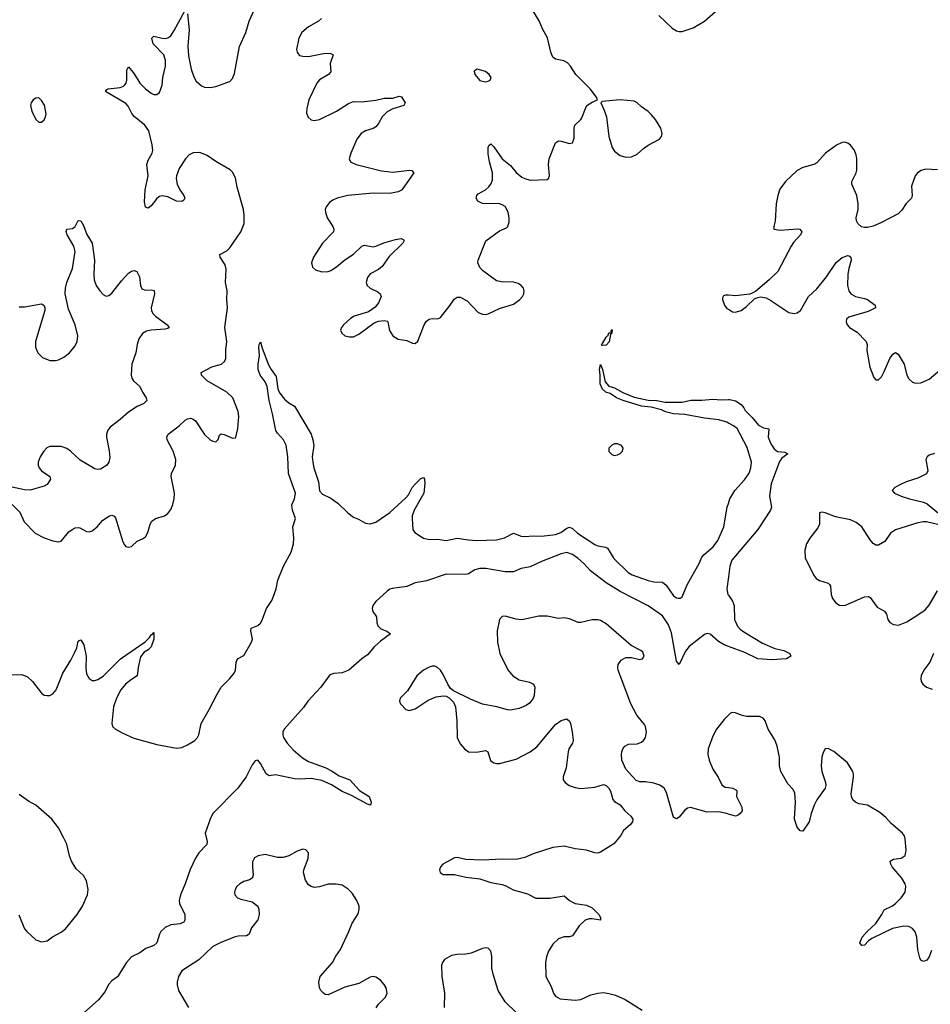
# Model space of a CAD drawing. Header units: inches. Extents: x 1694897 to 1849880, y 907231 to 1017944.
# Tile 51 of 171: x 1714955 to 1721438, y 1000952 to 1007961. Entities that reach past the tile are written whole.
import ezdxf

# ---------------------------------------------------------------- set-up
doc = ezdxf.new("R2010")
doc.units = ezdxf.units.IN
doc.header["$MEASUREMENT"] = 0
doc.layers.add('B7010', color=7, linetype='Continuous')
doc.layers.add('B7020', color=7, linetype='Continuous')

msp = doc.modelspace()

# ---------------------------------------------------------------- linework, layer by layer
at = {"layer": 'B7010', "color": 6}
for points, elevation in [([(1716150, 1008003.1), (1716162, 1007890), (1716152.4, 1007772.4), (1716156.9, 1007703.1), (1716176.4, 1007610), (1716194.4, 1007554.4), (1716210, 1007524.1), (1716250, 1007489.1), (1716270, 1007481.7), (1716310, 1007477.8), (1716350, 1007484.6), (1716430, 1007513.3), (1716450, 1007522.3), (1716470, 1007542), (1716482.8, 1007577.2), (1716520.3, 1007770), (1716563.7, 1007870), (1716587.5, 1007950), (1716622.8, 1008030)], 800), ([(1717102.9, 1007970), (1717081.7, 1007950), (1717011.7, 1007910), (1716962.2, 1007870), (1716941.2, 1007830), (1716926.4, 1007750), (1716929.4, 1007730), (1716937, 1007717), (1716947.4, 1007707.4), (1716970, 1007700.4), (1717010, 1007699.7), (1717130, 1007722.1), (1717170, 1007719.8), (1717186.5, 1007710), (1717166, 1007650), (1717169.3, 1007590), (1717154.1, 1007570), (1717090, 1007531.9), (1717070.9, 1007510), (1717012.7, 1007390), (1716998.4, 1007330), (1716996.6, 1007296.6), (1717008.2, 1007268.2), (1717030, 1007248.6), (1717050, 1007242.6), (1717090, 1007250.1), (1717210, 1007308.8), (1717294.6, 1007365.4), (1717330, 1007379.2), (1717390, 1007376.5), (1717490, 1007389.3), (1717550, 1007402), (1717610, 1007402.3), (1717656.2, 1007416.2), (1717672.4, 1007412.4), (1717699.8, 1007370), (1717690.5, 1007349.5), (1717610, 1007325.7), (1717570, 1007306.2), (1717534.4, 1007270), (1717510, 1007222.3), (1717490, 1007198.9), (1717470, 1007187.5), (1717416.1, 1007170), (1717386.3, 1007150), (1717354.6, 1007110), (1717312.1, 1007010), (1717301.4, 1006970), (1717310.2, 1006950), (1717350.4, 1006930.4), (1717530, 1006885), (1717610, 1006875.3), (1717730.7, 1006890.7), (1717747.5, 1006887.5), (1717760.5, 1006870), (1717690, 1006769), (1717671.8, 1006748.2), (1717650, 1006736.2), (1717590, 1006724), (1717470, 1006726.5), (1717290, 1006709.7), (1717213.7, 1006690), (1717183, 1006677), (1717159.4, 1006660.6), (1717135.8, 1006630), (1717130.1, 1006610), (1717131.2, 1006590), (1717144.6, 1006550), (1717184.4, 1006490), (1717191.1, 1006470), (1717187.6, 1006450), (1717109.4, 1006370), (1717046.9, 1006270), (1717032.6, 1006230), (1717039.4, 1006199.4), (1717059.5, 1006179.5), (1717105.7, 1006165.7), (1717150, 1006168), (1717170, 1006175), (1717210, 1006201.3), (1717268.7, 1006251.3), (1717330, 1006292.5), (1717390, 1006349.2), (1717410, 1006354.9), (1717470, 1006345.3), (1717490, 1006347.9), (1717547.3, 1006372.7), (1717630, 1006396.6), (1717670, 1006402.7), (1717690, 1006394.3), (1717692.2, 1006390), (1717681.7, 1006370), (1717585.8, 1006274.2), (1717535.8, 1006204.2), (1717510, 1006183.7), (1717450, 1006152.5), (1717430, 1006126.6), (1717421.8, 1006090), (1717429, 1006069), (1717449.5, 1006050), (1717504, 1006024), (1717520.3, 1006010), (1717527.1, 1005990), (1717510, 1005945.2), (1717484.5, 1005915.5), (1717438.3, 1005881.7), (1717336.9, 1005850), (1717310, 1005833.4), (1717260.2, 1005790), (1717244.7, 1005770), (1717239.1, 1005750), (1717246.9, 1005730), (1717270.1, 1005710.1), (1717302.5, 1005702.5), (1717330, 1005704.1), (1717370, 1005722.3), (1717478.1, 1005801.9), (1717510, 1005815.2), (1717550, 1005820.8), (1717570, 1005815.9), (1717576.2, 1005810), (1717588.2, 1005748.2), (1717610, 1005709.6), (1717650, 1005686.7), (1717710, 1005677.2), (1717750, 1005658.3), (1717770, 1005657.1), (1717790, 1005672.9), (1717835.2, 1005790), (1717850, 1005814.7), (1717870, 1005830.3), (1717890, 1005833.8), (1717930, 1005830.5), (1717950, 1005840.5), (1718019.9, 1005930), (1718047.4, 1005972.6), (1718070, 1005986.2), (1718090, 1005985.3), (1718139.7, 1005959.7), (1718217.5, 1005877.5), (1718250, 1005863.8), (1718270, 1005862.6), (1718290, 1005867.3), (1718370, 1005904.6), (1718470, 1005936.8), (1718516, 1005970), (1718533.4, 1005990), (1718543.2, 1006010), (1718545.2, 1006030), (1718540.7, 1006050), (1718525.6, 1006070), (1718503, 1006083), (1718470, 1006092.6), (1718384.9, 1006095.1), (1718350, 1006102.9), (1718250, 1006175.6), (1718230, 1006198.1), (1718217.1, 1006230), (1718219.7, 1006250), (1718272.4, 1006387.6), (1718370, 1006458.3), (1718421, 1006479), (1718430.9, 1006489.1), (1718438.5, 1006521.5), (1718439.1, 1006550), (1718432.6, 1006590), (1718410, 1006631.3), (1718390, 1006644.2), (1718370, 1006650.2), (1718250, 1006653), (1718216.4, 1006670), (1718205.1, 1006690), (1718208.7, 1006710), (1718219.5, 1006720.5), (1718270, 1006750.4), (1718293.4, 1006770), (1718309.1, 1006790.9), (1718320.2, 1006819.8), (1718321.5, 1006870), (1718299.1, 1006950), (1718290, 1007006), (1718289.9, 1007050.1), (1718295.4, 1007064.6), (1718310, 1007076.2), (1718330, 1007055.8), (1718390, 1006971.5), (1718450, 1006922.7), (1718490, 1006874), (1718530, 1006840.6), (1718550, 1006829.6), (1718590, 1006818), (1718710, 1006823.6), (1718719.7, 1006830), (1718726, 1006850), (1718719.5, 1006930), (1718725.1, 1006970), (1718770, 1007085), (1718790, 1007098), (1718810, 1007096.5), (1718870, 1007079.1), (1718890, 1007084.6), (1718902.8, 1007117.2), (1718902.1, 1007190), (1718906.5, 1007210), (1718950, 1007249.6), (1718957.9, 1007262.1), (1718981.7, 1007330), (1718993.5, 1007350), (1719030, 1007374.8), (1719068, 1007390), (1719060.6, 1007410), (1719014.9, 1007470), (1718914.4, 1007570), (1718876.1, 1007630), (1718854.1, 1007654.1), (1718829.4, 1007669.4), (1718770, 1007679.7), (1718750, 1007694.1), (1718736.6, 1007730), (1718712.2, 1007832.2), (1718676.8, 1007896.8), (1718653, 1007953), (1718580.7, 1008070)], 800), ([(1719506, 1007990), (1719600.7, 1007900.7), (1719630, 1007881.5), (1719650, 1007876.1), (1719670, 1007878), (1719750, 1007902.9), (1719830, 1007950.1), (1719930, 1008039.6)], 800), ([(1714901.8, 1004510), (1714955.8, 1004455.8), (1714985.3, 1004385.3), (1715064.6, 1004304.6), (1715130, 1004272.2), (1715190, 1004251.1), (1715230, 1004244.7), (1715250, 1004249.4), (1715305.1, 1004314.9), (1715327.1, 1004332.9), (1715350, 1004343.7), (1715370, 1004346.7), (1715383.4, 1004343.4), (1715430, 1004317.9), (1715450, 1004315.9), (1715470, 1004322.2), (1715505.8, 1004350), (1715544.8, 1004395.2), (1715590, 1004426.1), (1715610, 1004433.4), (1715627.9, 1004427.9), (1715636, 1004416), (1715690, 1004244.9), (1715701.5, 1004221.5), (1715710, 1004211.3), (1715730, 1004205), (1715750, 1004211.9), (1715790, 1004247.7), (1715830, 1004264.3), (1715850, 1004280.2), (1715866.6, 1004310), (1715882.7, 1004370), (1715894.5, 1004390), (1715920.3, 1004410), (1715984.4, 1004430), (1716010, 1004445.7), (1716030, 1004473.6), (1716044.2, 1004510), (1716054.8, 1004550), (1716055.8, 1004590), (1716032.7, 1004710), (1716036, 1004730), (1716064.1, 1004790), (1716066.8, 1004830), (1716048, 1004890), (1716003.6, 1004970), (1716002.7, 1004990), (1716012.4, 1005010), (1716090, 1005068.7), (1716131.9, 1005110), (1716150, 1005120.8), (1716170, 1005123.5), (1716190, 1005117.4), (1716205.5, 1005105.5), (1716270, 1005008.5), (1716310, 1004970.2), (1716330, 1004960.2), (1716350, 1004957), (1716358, 1004962), (1716367.1, 1004972.9), (1716376.6, 1005003.4), (1716388.3, 1005011.7), (1716410, 1005008.6), (1716470, 1004982.2), (1716490, 1004985), (1716493.1, 1004990), (1716508.7, 1005050), (1716515.4, 1005135.4), (1716509.3, 1005170.7), (1716471.1, 1005270), (1716430.4, 1005310), (1716289.6, 1005389.6), (1716249.9, 1005430), (1716246.6, 1005450), (1716322.2, 1005490), (1716390.8, 1005509.2), (1716412.7, 1005527.3), (1716421.2, 1005550), (1716422.3, 1005610), (1716429.7, 1005670), (1716414.6, 1005770), (1716434.9, 1005910), (1716428.5, 1005970), (1716431.3, 1006030), (1716420.8, 1006090), (1716424.4, 1006184.4), (1716416.4, 1006216.4), (1716380.9, 1006270), (1716378.5, 1006290), (1716430, 1006315.5), (1716450, 1006335.9), (1716529.7, 1006450), (1716552, 1006510), (1716553.7, 1006570), (1716548.5, 1006610), (1716503, 1006770), (1716490, 1006835.1), (1716470, 1006874.8), (1716451.9, 1006891.9), (1716350, 1006951.2), (1716290, 1006994.8), (1716236.4, 1007016.4), (1716190, 1007013.5), (1716161.4, 1006998.6), (1716134.6, 1006970), (1716090, 1006901.1), (1716070.1, 1006850), (1716067.6, 1006830), (1716074.6, 1006790), (1716095.8, 1006750), (1716124.1, 1006710), (1716130.7, 1006690), (1716123.4, 1006676.6), (1716110, 1006667.1), (1716070, 1006668.6), (1716010, 1006699.8), (1715970, 1006707.6), (1715950, 1006701.5), (1715931.4, 1006688.6), (1715890, 1006637.1), (1715870, 1006620.5), (1715850, 1006626.2), (1715843.9, 1006663.9), (1715847, 1006750), (1715868.9, 1006850), (1715860.5, 1006930), (1715870, 1006961.4), (1715897.3, 1007010), (1715902.9, 1007030), (1715898.7, 1007070), (1715873.8, 1007170), (1715846, 1007210), (1715770, 1007271.7), (1715753.3, 1007293.3), (1715726.1, 1007346.1), (1715710, 1007365.5), (1715566, 1007450), (1715574.9, 1007465.1), (1715583.7, 1007470), (1715670, 1007478.9), (1715692.5, 1007487.5), (1715703.3, 1007496.7), (1715712.1, 1007510), (1715716.9, 1007530), (1715717.4, 1007602.6), (1715730, 1007626.4), (1715770, 1007576.8), (1715811.1, 1007510), (1715850, 1007468.5), (1715890, 1007438.2), (1715910, 1007429.1), (1715930, 1007427.7), (1715950, 1007441.8), (1715970, 1007494.4), (1715974.2, 1007550), (1715992, 1007630), (1715993.2, 1007670), (1715980.5, 1007710), (1715905.3, 1007790), (1715894.6, 1007830), (1715910, 1007844.8), (1715968.9, 1007828.9), (1715990, 1007828.1), (1716010, 1007832.7), (1716030, 1007846.7), (1716055.4, 1007884.6), (1716130, 1008023.5)], 800), ([(1714950, 1005917.1), (1714990, 1005917.9), (1715110, 1005938), (1715130, 1005927.2), (1715134.6, 1005910), (1715133.2, 1005890), (1715066.7, 1005670), (1715067.8, 1005630), (1715083.8, 1005590), (1715116.6, 1005556.6), (1715170, 1005535.5), (1715210, 1005534.6), (1715230, 1005539.4), (1715270, 1005559.4), (1715310, 1005590.1), (1715350, 1005640.5), (1715363, 1005670), (1715367.8, 1005710), (1715350.5, 1005790), (1715301.3, 1005901.3), (1715279.5, 1006010), (1715281, 1006050), (1715290.5, 1006090), (1715330.2, 1006190), (1715348.8, 1006310), (1715339.2, 1006350), (1715293.2, 1006430), (1715285.9, 1006454), (1715290.7, 1006469.3), (1715330, 1006475.5), (1715349.1, 1006490), (1715370, 1006532), (1715389.8, 1006530.2), (1715410, 1006496.5), (1715431.7, 1006431.7), (1715470.4, 1006370), (1715487.4, 1006250), (1715482.4, 1006150), (1715485.9, 1006110), (1715498.9, 1006070), (1715524.4, 1006030), (1715550, 1006003.7), (1715570, 1005993.7), (1715590, 1005997), (1715610, 1006013.2), (1715678.4, 1006101.6), (1715730, 1006157.7), (1715750, 1006171.1), (1715770, 1006175.1), (1715789.1, 1006169.1), (1715806.8, 1006130), (1715815.4, 1006070), (1715825.1, 1006045.1), (1715850, 1006035.1), (1715890, 1006038.8), (1715913.1, 1006033.1), (1715914.3, 1006010), (1715891.1, 1005910), (1715893, 1005890), (1715901.3, 1005870), (1715920.4, 1005850), (1716003.5, 1005790), (1716018, 1005770), (1716010, 1005762.8), (1715990, 1005757.6), (1715889.8, 1005750.2), (1715857.2, 1005742.8), (1715830, 1005727.4), (1715803.1, 1005690), (1715790.1, 1005650), (1715782.1, 1005590), (1715751.9, 1005510), (1715747.6, 1005430), (1715752.5, 1005410), (1715765.6, 1005390), (1715810.2, 1005350), (1715828, 1005310), (1715856, 1005270), (1715859.7, 1005250), (1715838.9, 1005230), (1715790, 1005208.5), (1715730, 1005167.9), (1715670, 1005114.6), (1715599.3, 1005060.7), (1715581.7, 1005038.3), (1715572.1, 1005010), (1715572.5, 1004990), (1715591.4, 1004891.4), (1715596, 1004844), (1715590.4, 1004810), (1715574.3, 1004790), (1715530, 1004760.3), (1715510, 1004758.1), (1715490, 1004763.4), (1715386.2, 1004826.2), (1715316.9, 1004890), (1715290, 1004908.7), (1715250, 1004922.9), (1715170, 1004922.1), (1715147.8, 1004912.2), (1715125.9, 1004890), (1715100.9, 1004850), (1715086.4, 1004810), (1715086.5, 1004790), (1715093.1, 1004770), (1715109.1, 1004750), (1715168.6, 1004710), (1715172.9, 1004690), (1715150, 1004652.9), (1715130, 1004640.3), (1715030, 1004611.3), (1714990, 1004613.4), (1714890, 1004634.4)], 800), ([(1720000, 1005999.3), (1719979.5, 1006000.5), (1719965.2, 1005994.8), (1719959, 1005981), (1719957.4, 1005970), (1719971.5, 1005930), (1719990, 1005905.7), (1720000, 1005899.9)], 800), ([(1714890, 1003298.4), (1714970, 1003298.5), (1715010, 1003282), (1715046, 1003250), (1715110, 1003165.7), (1715130, 1003152), (1715150, 1003149.1), (1715170, 1003150.3), (1715190, 1003162.3), (1715214.8, 1003190), (1715262.6, 1003310), (1715318.9, 1003401.1), (1715345.4, 1003454.6), (1715360.5, 1003490), (1715370, 1003537.1), (1715377.7, 1003542.3), (1715390, 1003547.2), (1715411.6, 1003510), (1715427.2, 1003430), (1715425, 1003345), (1715430, 1003303.7), (1715450.1, 1003270.1), (1715470, 1003256.9), (1715490, 1003257.1), (1715510, 1003263.9), (1715550, 1003287.9), (1715671.4, 1003410), (1715848.1, 1003531.9), (1715877.8, 1003562.2), (1715890, 1003582.3), (1715896.8, 1003583.2), (1715910, 1003598), (1715910.1, 1003550.1), (1715890, 1003495.7), (1715870, 1003475.6), (1715841.5, 1003458.5), (1715813.8, 1003426.2), (1715798, 1003350), (1715792.1, 1003290), (1715750, 1003264.5), (1715706.8, 1003230), (1715675.1, 1003190), (1715644.1, 1003130), (1715623.4, 1003070), (1715609.7, 1002949.7), (1715616.1, 1002930), (1715637.5, 1002910), (1715684, 1002884), (1715766.9, 1002846.9), (1715930, 1002800.6), (1716070, 1002774.4), (1716110, 1002780.1), (1716150, 1002798.2), (1716202.5, 1002830), (1716221.3, 1002850), (1716230.2, 1002869.8), (1716247.2, 1002950), (1716304.7, 1003050), (1716359.9, 1003160.1), (1716389.7, 1003210.3), (1716451.6, 1003270), (1716482.6, 1003310), (1716491.5, 1003330), (1716494.7, 1003385.3), (1716500.1, 1003399.9), (1716510, 1003413.3), (1716550, 1003435.6), (1716605.3, 1003530), (1716611.3, 1003550), (1716600.4, 1003610), (1716603.1, 1003630), (1716650.5, 1003649.5), (1716670, 1003665.9), (1716678.9, 1003681.1), (1716710.8, 1003770), (1716750, 1003827.2), (1716760, 1003850), (1716781.5, 1003910), (1716793.6, 1003970), (1716833.4, 1004070), (1716888.1, 1004170), (1716903.9, 1004230), (1716907.3, 1004270), (1716899.5, 1004350), (1716919.2, 1004410), (1716896, 1004470), (1716891.9, 1004508.1), (1716910, 1004550.3), (1716917.1, 1004590), (1716868.6, 1004730), (1716863.7, 1004850), (1716851.9, 1004931.9), (1716833.7, 1004970), (1716790, 1005017.7), (1716777.8, 1005037.8), (1716754.6, 1005154.6), (1716729.7, 1005250.3), (1716717.4, 1005350), (1716702.8, 1005382.8), (1716667.3, 1005430), (1716652.7, 1005470), (1716653.1, 1005510), (1716661.9, 1005570), (1716656.8, 1005630), (1716660.5, 1005650), (1716670, 1005667.3), (1716681.9, 1005621.9), (1716725.1, 1005505.1), (1716744.9, 1005470), (1716781.3, 1005421.3), (1716793.6, 1005333.6), (1716803.8, 1005303.8), (1716838.7, 1005258.7), (1716870, 1005232.8), (1716910.1, 1005210.1), (1716919.1, 1005199.1), (1717030.1, 1005010), (1717042.5, 1004970), (1717048.6, 1004930), (1717037.6, 1004850), (1717040.9, 1004810), (1717049.1, 1004770), (1717082.6, 1004670), (1717090, 1004606.2), (1717110, 1004583.5), (1717170, 1004555.1), (1717219.8, 1004519.8), (1717290, 1004450.3), (1717330, 1004420.3), (1717366, 1004406), (1717416.9, 1004376.9), (1717450, 1004371.5), (1717490, 1004384.4), (1717590, 1004452.2), (1717702.9, 1004557.1), (1717721.7, 1004578.3), (1717748, 1004630), (1717770, 1004655.4), (1717810, 1004694), (1717830, 1004701.3), (1717836.9, 1004690), (1717838.3, 1004658.3), (1717831, 1004590), (1717762.9, 1004470), (1717749.1, 1004430), (1717748.2, 1004410), (1717754.4, 1004330), (1717768.1, 1004310), (1717830, 1004270.1), (1717870, 1004260.7), (1717930, 1004262.5), (1717990, 1004253.6), (1718070, 1004270.4), (1718150, 1004257.4), (1718205.9, 1004254.1), (1718350, 1004259.3), (1718406.9, 1004273.1), (1718470, 1004306.1), (1718525.3, 1004285.3), (1718550, 1004282.1), (1718610, 1004287.4), (1718670, 1004285.3), (1718770, 1004295.7), (1718806.1, 1004310), (1718850, 1004341.1), (1718870, 1004349.6), (1718890, 1004338.7), (1718925, 1004305), (1719050, 1004224.3), (1719070, 1004214.5), (1719126.4, 1004206.4), (1719139.1, 1004199.1), (1719184.9, 1004124.9), (1719285.5, 1004025.5), (1719314.5, 1004010), (1719430, 1003968.6), (1719470, 1003959.9), (1719530, 1003956.6), (1719556.6, 1003936.6), (1719610, 1003860.5), (1719630, 1003845.3), (1719642.5, 1003842.5), (1719655.9, 1003844.1), (1719670, 1003853.1), (1719676.6, 1003863.4), (1719710, 1003941.7), (1719791.9, 1004090), (1719810, 1004133.7), (1719826.6, 1004153.4), (1719891.1, 1004208.9), (1719925.5, 1004254.5), (1719967.9, 1004350), (1719991.5, 1004490), (1720000, 1004516)], 700), ([(1720000, 1005089.9), (1719990, 1005095.3), (1719932.3, 1005112.3), (1719830, 1005123.5), (1719690, 1005151.2), (1719610, 1005154.9), (1719552, 1005170), (1719523.6, 1005183.6), (1719450, 1005202), (1719381.3, 1005210), (1719251.3, 1005250), (1719203.9, 1005270), (1719159.5, 1005299.5), (1719128.4, 1005310), (1719104.5, 1005330), (1719088, 1005370), (1719087.6, 1005430), (1719082.3, 1005470), (1719090, 1005506), (1719103.8, 1005470), (1719123.8, 1005383.8), (1719150, 1005352.4), (1719190, 1005339.5), (1719247.6, 1005307.6), (1719330, 1005275), (1719430, 1005253), (1719490, 1005249.4), (1719550, 1005239.3), (1719670, 1005239.3), (1719731.8, 1005251.8), (1719810, 1005251.8), (1719890, 1005258.9), (1719950, 1005254), (1720000, 1005256.5)], 700), ([(1720000, 1003499.9), (1719970, 1003510.9), (1719930, 1003535.5), (1719870, 1003587.8), (1719850, 1003592.5), (1719830, 1003585), (1719721.1, 1003498.9), (1719694.4, 1003465.6), (1719650, 1003369.6), (1719630, 1003394.7), (1719595.9, 1003595.9), (1719572.9, 1003652.9), (1719530, 1003716.3), (1719427.8, 1003787.8), (1719230, 1003890.4), (1719130, 1003951.6), (1719018.1, 1004038.1), (1718969.9, 1004090), (1718930, 1004124.9), (1718890, 1004154.3), (1718850, 1004168.9), (1718810, 1004159.1), (1718670, 1004103.5), (1718590, 1004065.1), (1718526, 1004054), (1718470, 1004029.9), (1718410.4, 1004029.6), (1718273.6, 1004053.6), (1718230, 1004054.5), (1718195.7, 1004044.3), (1718150, 1004017), (1718130, 1004010.4), (1717990, 1004014), (1717850, 1003967.2), (1717770, 1003951.7), (1717710, 1003927.1), (1717607.3, 1003912.7), (1717590, 1003907.2), (1717570, 1003892.2), (1717490, 1003819.9), (1717468.5, 1003791.5), (1717464.9, 1003770), (1717469.2, 1003749.2), (1717495.3, 1003710), (1717496.1, 1003670), (1717505.4, 1003645.4), (1717525.3, 1003625.3), (1717568.4, 1003608.4), (1717594, 1003590), (1717523.6, 1003536.4), (1717481.6, 1003498.4), (1717430, 1003439.8), (1717389.3, 1003410.7), (1717298.4, 1003330), (1717250, 1003311.6), (1717190, 1003306.8), (1717163.4, 1003296.6), (1717098.6, 1003210), (1717005.1, 1003110), (1716976.3, 1003063.7), (1716836.4, 1002910), (1716827, 1002890), (1716827, 1002870), (1716833.2, 1002850), (1716858.3, 1002810), (1716902.4, 1002762.4), (1716967.1, 1002707.1), (1717010, 1002679.2), (1717134.4, 1002634.4), (1717174.8, 1002614.8), (1717230, 1002578.6), (1717305.7, 1002550), (1717374.8, 1002474.8), (1717442.8, 1002430), (1717456.9, 1002390), (1717451.3, 1002368.7), (1717430, 1002375.5), (1717317.6, 1002437.6), (1717250, 1002466.1), (1717174.6, 1002514.6), (1717105.3, 1002545.3), (1717030, 1002559.3), (1716950, 1002553.3), (1716910, 1002556.2), (1716775.4, 1002584.6), (1716730, 1002578.2), (1716710, 1002592.4), (1716670, 1002667), (1716650, 1002690.6), (1716630, 1002684.3), (1716610, 1002656.5), (1716568.1, 1002571.9), (1716508.5, 1002491.5), (1716330, 1002310.6), (1716310.3, 1002270), (1716275.3, 1002170), (1716289.4, 1002110), (1716287.8, 1002090), (1716230.7, 1002030), (1716206.8, 1001993.2), (1716168.2, 1001911.8), (1716133.2, 1001810), (1716098.4, 1001730), (1716091, 1001690), (1716092.9, 1001670), (1716129.4, 1001590), (1716130.9, 1001550), (1716123.5, 1001536.5), (1716095.9, 1001524.1), (1716030, 1001516.6), (1715990, 1001497.9), (1715960.5, 1001470), (1715949.4, 1001450), (1715930, 1001390), (1715910.1, 1001370), (1715853.2, 1001350), (1715810, 1001319), (1715750, 1001288.8), (1715714.2, 1001250), (1715652.1, 1001147.9), (1715610, 1001118.3), (1715590, 1001095.1), (1715560.1, 1001039.9), (1715516.3, 1000983.7), (1715411.3, 1000890)], 700), ([(1720000, 1003995.4), (1719988, 1003910), (1719996.4, 1003870), (1720000, 1003864.7)], 700), ([(1720000, 1002306.4), (1719989.7, 1002309.7), (1719930, 1002321.6), (1719850, 1002318.6), (1719730, 1002352.7), (1719710, 1002348.2), (1719690, 1002333.2), (1719650, 1002285), (1719630, 1002272.8), (1719610, 1002283.7), (1719606.9, 1002290), (1719559.4, 1002459.4), (1719543.2, 1002490), (1719511.5, 1002511.5), (1719470, 1002525.2), (1719410, 1002534.9), (1719370, 1002536.2), (1719344.2, 1002544.2), (1719270, 1002624.5), (1719242.3, 1002690), (1719238.7, 1002730), (1719241.5, 1002750), (1719248.5, 1002771.5), (1719261.9, 1002790), (1719290, 1002803), (1719350, 1002806), (1719382, 1002818), (1719396.9, 1002830), (1719409.9, 1002850), (1719417.4, 1002890), (1719411, 1002930), (1719403.7, 1002943.7), (1719348.9, 1003010), (1719304.8, 1003090), (1719216.3, 1003330), (1719213, 1003350), (1719216.4, 1003370), (1719237.7, 1003402.3), (1719270, 1003420.7), (1719310, 1003421.6), (1719370, 1003405.2), (1719389.3, 1003410.7), (1719399.4, 1003430), (1719390, 1003458.1), (1719377.3, 1003470), (1719306.9, 1003506.9), (1719130, 1003660.9), (1719090, 1003683.4), (1719070, 1003688.9), (1719030, 1003688.9), (1718950, 1003669.4), (1718930, 1003669), (1718870, 1003696.9), (1718830, 1003701.9), (1718790, 1003699.3), (1718710, 1003714.2), (1718650, 1003713.9), (1718530, 1003689.9), (1718490, 1003693.5), (1718410, 1003714.2), (1718390, 1003712.4), (1718369.4, 1003690), (1718353.5, 1003610), (1718357.3, 1003530), (1718373.6, 1003450), (1718430, 1003333.5), (1718465.6, 1003290), (1718510, 1003262), (1718584.6, 1003244.6), (1718613.1, 1003230), (1718623, 1003210), (1718618.2, 1003150), (1718610, 1003128.1), (1718584.7, 1003095.3), (1718561, 1003079), (1718510, 1003056.5), (1718450, 1003046.4), (1718427.9, 1003048), (1718351, 1003070), (1718249.1, 1003089.1), (1718163.8, 1003123.8), (1718042.6, 1003182.6), (1718021.1, 1003201.1), (1718005, 1003225), (1717970, 1003300.5), (1717950, 1003331.4), (1717929.8, 1003350), (1717910, 1003358), (1717890, 1003358.1), (1717870, 1003352.7), (1717830, 1003331.6), (1717782, 1003290), (1717716.7, 1003183.3), (1717664.2, 1003130), (1717658, 1003110), (1717666, 1003090), (1717704.5, 1003050), (1717730, 1003042.7), (1717770, 1003055), (1717863.6, 1003116.4), (1717918.7, 1003141.3), (1717970, 1003148.8), (1717990, 1003144.7), (1718012.8, 1003132.8), (1718043.1, 1003103.1), (1718057.3, 1003070), (1718067.8, 1002970), (1718068.1, 1002850), (1718090, 1002805.5), (1718120.7, 1002770), (1718150.1, 1002750.1), (1718206.8, 1002746.8), (1718270, 1002757.7), (1718288, 1002750), (1718307.2, 1002687.2), (1718330, 1002671.8), (1718350, 1002666), (1718370, 1002665.9), (1718490, 1002696.8), (1718590, 1002748.3), (1718635.2, 1002784.8), (1718770, 1002944.8), (1718810, 1002972), (1718850, 1002983.9), (1718868.3, 1002968.3), (1718874.9, 1002950), (1718888.1, 1002891.9), (1718894.8, 1002830), (1718889.6, 1002810), (1718865.2, 1002770), (1718859.6, 1002750), (1718844.4, 1002635.6), (1718823, 1002570), (1718824.7, 1002550), (1718830, 1002541.1), (1718838.5, 1002530), (1718867.4, 1002510), (1718910, 1002495.6), (1718948.7, 1002488.7), (1719050, 1002498.5), (1719110, 1002517.1), (1719130, 1002510.1), (1719149.7, 1002489.7), (1719161.3, 1002470), (1719177.8, 1002410), (1719190, 1002396.3), (1719230, 1002370.9), (1719262.8, 1002330), (1719305.2, 1002290), (1719319.6, 1002270), (1719317.1, 1002250), (1719300.3, 1002230), (1719252.7, 1002190), (1719232.8, 1002150), (1719185, 1002095), (1719090, 1002035.3), (1719070, 1002028.3), (1719050, 1002029.1), (1718990, 1002048.3), (1718910, 1002058.9), (1718830, 1002076.6), (1718750, 1002067.3), (1718610, 1002023.4), (1718550, 1001997.3), (1718490, 1001982.6), (1718390, 1001985), (1718250, 1001977.1), (1718130, 1001983.7), (1718070, 1001995.8), (1718050, 1001993.5), (1717968, 1001950), (1717951.5, 1001930), (1717943.6, 1001910), (1717947, 1001890), (1717970, 1001876.5), (1718050, 1001876.4), (1718130, 1001858), (1718230, 1001845), (1718310, 1001819.1), (1718390, 1001804.6), (1718416, 1001796), (1718467.6, 1001767.6), (1718570, 1001738), (1718630, 1001706.6), (1718730, 1001706.9), (1718830, 1001723.6), (1718870.1, 1001690), (1718895.3, 1001675.3), (1718910, 1001669.4), (1718990, 1001657), (1719030, 1001637.7), (1719078.6, 1001590), (1719090.1, 1001570), (1719090.2, 1001549.8), (1719030, 1001561.1), (1719010, 1001560.8), (1718980.4, 1001550), (1718938.7, 1001510), (1718890, 1001438.3), (1718870, 1001431), (1718830, 1001433.1), (1718790, 1001417.3), (1718750, 1001380.2), (1718719.1, 1001330), (1718704.6, 1001290), (1718697.8, 1001250), (1718700.1, 1001150), (1718738.9, 1001078.9), (1718755.7, 1001030), (1718770.2, 1001010), (1718803.1, 1000990), (1718910, 1000980.2), (1718950, 1000985.6), (1719021.5, 1001018.5), (1719070, 1001031.9), (1719110, 1001035.2), (1719149.4, 1001029.4), (1719196, 1001016), (1719265.4, 1000985.4), (1719386.4, 1000910)], 800), ([(1720000, 1003009.2), (1719970, 1002980.3), (1719914.7, 1002910), (1719890, 1002861.1), (1719862.1, 1002790), (1719856.5, 1002770), (1719854.9, 1002730), (1719864.2, 1002690), (1719890, 1002625.3), (1719928.2, 1002568.2), (1719954.4, 1002514.4), (1719978.2, 1002498.2), (1720000, 1002494.9)], 800), ([(1714948.6, 1001588.6), (1714988.8, 1001490), (1715004.8, 1001470), (1715070, 1001410.2), (1715110, 1001395.6), (1715150, 1001403), (1715189.1, 1001430.9), (1715250, 1001464.2), (1715281.2, 1001490), (1715363.4, 1001590), (1715402.2, 1001650), (1715437, 1001730), (1715441.9, 1001770), (1715430, 1001829.6), (1715410, 1001869.7), (1715356.5, 1001916.5), (1715322.3, 1001970), (1715308.5, 1002008.5), (1715289.3, 1002090.7), (1715270, 1002135.3), (1715230, 1002206.9), (1715182.3, 1002270), (1715070, 1002369.4), (1715017.4, 1002397.4), (1714950, 1002444.2)], 700), ([(1717493.2, 1000926.8), (1717510, 1000952.1), (1717557.8, 1001002.2), (1717569.9, 1001030), (1717563.1, 1001070), (1717550, 1001093.7), (1717524, 1001124), (1717490, 1001145.6), (1717470, 1001148.9), (1717450, 1001145.6), (1717370, 1001100.1), (1717270, 1001072.9), (1717150, 1001019.7), (1717130, 1001022.2), (1717116.8, 1001030), (1717098.5, 1001050), (1717090, 1001067.9), (1717084.1, 1001110), (1717093.6, 1001150), (1717182.4, 1001250), (1717204.8, 1001295.2), (1717237.9, 1001342.1), (1717298.9, 1001470), (1717321.2, 1001530), (1717363.5, 1001596.5), (1717371.7, 1001628.3), (1717370.3, 1001650), (1717354.7, 1001690), (1717321.9, 1001741.9), (1717292.4, 1001772.4), (1717250, 1001799.3), (1717206.8, 1001806.8), (1717150, 1001807.6), (1717090, 1001788.8), (1717050, 1001784.3), (1717029.4, 1001789.4), (1717010, 1001802.4), (1716990, 1001834.9), (1716976, 1001890), (1716978, 1001910), (1717007.2, 1001990), (1717009.9, 1002029.9), (1716991.2, 1002051.2), (1716970, 1002056), (1716930, 1002043.1), (1716870.3, 1002009.7), (1716830, 1001995.9), (1716790, 1001996.4), (1716702, 1002018), (1716651.3, 1002008.7), (1716625.7, 1001994.3), (1716613.1, 1001966.9), (1716611.2, 1001930), (1716617, 1001870), (1716609.5, 1001850.5), (1716590, 1001838.8), (1716550, 1001826.6), (1716521.6, 1001810), (1716501, 1001790), (1716488.6, 1001770), (1716484, 1001750), (1716487, 1001730), (1716505.8, 1001710), (1716530, 1001699.6), (1716610, 1001680.3), (1716649.5, 1001650), (1716657.9, 1001630), (1716658.8, 1001590), (1716650, 1001554), (1716604.5, 1001495.5), (1716588.1, 1001451.9), (1716570, 1001439.3), (1716510, 1001437.1), (1716480.6, 1001430), (1716381.3, 1001390), (1716330, 1001363.3), (1716230, 1001268.5), (1716110.1, 1001189.9), (1716086.4, 1001150), (1716075.6, 1001110), (1716075.5, 1001090), (1716085.9, 1001050), (1716157.4, 1000930)], 800), ([(1718490.6, 1000890), (1718411.3, 1000970), (1718362.2, 1001050), (1718325.2, 1001165.2), (1718316.8, 1001210), (1718315.4, 1001295.4), (1718310, 1001329.7), (1718290, 1001351.2), (1718270, 1001353.9), (1718250, 1001349.9), (1718170, 1001315.3), (1718130, 1001308.3), (1718070, 1001306.1), (1718030, 1001298.1), (1717979.1, 1001270), (1717963.8, 1001250), (1717956.8, 1001230), (1717959.5, 1001150), (1717979.3, 1001030), (1717976.6, 1000930)], 800)]:
    msp.add_lwpolyline(points, dxfattribs=dict(at, elevation=elevation))
for points, elevation in [([(1718210.7, 1007609.3), (1718190, 1007595.3), (1718194.9, 1007570), (1718230, 1007528.8), (1718270, 1007517.6), (1718290, 1007523.1), (1718305.2, 1007530), (1718311.8, 1007550), (1718297, 1007570), (1718270, 1007593)], 900), ([(1715090, 1007404.4), (1715070, 1007402.5), (1715050, 1007389.7), (1715036.3, 1007370), (1715032.4, 1007350), (1715041.9, 1007310), (1715070, 1007250.3), (1715090, 1007232.4), (1715110, 1007232.1), (1715130, 1007248.3), (1715139.5, 1007270), (1715142.1, 1007290), (1715131.8, 1007351.8), (1715110, 1007387)], 900), ([(1719230, 1007390.4), (1719102.1, 1007377.9), (1719091.8, 1007370), (1719116.9, 1007316.9), (1719132.8, 1007270), (1719148.8, 1007128.8), (1719171.5, 1007051.5), (1719190, 1007024.2), (1719230, 1006993.7), (1719270, 1006981.3), (1719310, 1006985), (1719350, 1007003.5), (1719395.8, 1007044.2), (1719430, 1007067.8), (1719509.1, 1007110.9), (1719523.8, 1007130), (1719529.6, 1007150), (1719519.2, 1007190), (1719482, 1007250), (1719450, 1007286.5), (1719428.1, 1007308.1), (1719380.5, 1007340.5), (1719350, 1007369.9), (1719330, 1007381.2)], 800), ([(1719101.6, 1005641.6), (1719096, 1005650), (1719104.2, 1005655.8), (1719130, 1005700.4), (1719144.5, 1005715.5), (1719150, 1005732), (1719169.1, 1005730.9), (1719166.3, 1005746.3), (1719170, 1005752.7), (1719173.2, 1005753.2), (1719170, 1005729.2), (1719160.9, 1005719.1), (1719152.4, 1005667.6), (1719130, 1005644.4)], 700), ([(1719210, 1004941), (1719190, 1004940.6), (1719170, 1004932.9), (1719149.2, 1004910), (1719150, 1004886), (1719170, 1004864.7), (1719190, 1004859.7), (1719210, 1004864.1), (1719230, 1004874), (1719245.1, 1004890), (1719250, 1004911.6), (1719238.5, 1004930)], 800)]:
    msp.add_lwpolyline(points, close=True, dxfattribs=dict(at, elevation=elevation))
at = {"layer": 'B7020', "color": 6}
for points, elevation in [([(1721490, 1006892.9), (1721402.4, 1006897.6), (1721371.7, 1006888.3), (1721345.9, 1006870), (1721330.4, 1006849.6), (1721304.8, 1006775.2), (1721309.2, 1006710), (1721304.6, 1006690), (1721266.3, 1006653.7), (1721235.6, 1006604.4), (1721210, 1006578.8), (1721086, 1006514), (1721030, 1006491.4), (1720990, 1006481.4), (1720970, 1006481), (1720947.6, 1006487.6), (1720922.1, 1006510), (1720911.4, 1006530), (1720909.9, 1006550), (1720924.9, 1006610), (1720923.4, 1006650), (1720914, 1006710), (1720878.3, 1006790), (1720879.6, 1006810), (1720909.9, 1006870), (1720914.9, 1006890), (1720914.5, 1006970), (1720910, 1006999.7), (1720895.8, 1007035.8), (1720870, 1007067.9), (1720850, 1007083.1), (1720830, 1007089.9), (1720810, 1007087.8), (1720770, 1007067.7), (1720692.1, 1007010), (1720630, 1006941.2), (1720609, 1006931), (1720530, 1006909.9), (1720490, 1006887.7), (1720406.3, 1006810), (1720366.5, 1006753.5), (1720351.2, 1006710), (1720339.6, 1006650), (1720333.1, 1006526.9), (1720323.8, 1006490), (1720323.7, 1006470), (1720370, 1006462.6), (1720490, 1006473.3), (1720509.7, 1006469.7), (1720522.5, 1006450), (1720514, 1006430), (1720464.4, 1006375.6), (1720446.9, 1006350), (1720351, 1006169), (1720290, 1006108.1), (1720192.8, 1006027.2), (1720170, 1006013.2), (1720152.8, 1006007.2), (1720050, 1005996.4), (1720000, 1005999.3)], 800), ([(1720000, 1005899.9), (1720030, 1005882.5), (1720050, 1005879.8), (1720090, 1005891.5), (1720130, 1005919.2), (1720186.6, 1005973.4), (1720210, 1005984.2), (1720230, 1005987), (1720270, 1005980.3), (1720303, 1005963), (1720430, 1005876.2), (1720469.6, 1005869.6), (1720490, 1005874.2), (1720513.1, 1005890), (1720570.5, 1005989.5), (1720630, 1006044.5), (1720699.8, 1006130), (1720766.7, 1006233.3), (1720810, 1006269.1), (1720850, 1006282.8), (1720859.9, 1006279.9), (1720871.7, 1006271.7), (1720875.3, 1006250), (1720856.9, 1006190), (1720850.1, 1006150.1), (1720847.7, 1006070), (1720857.8, 1006030), (1720872.6, 1006010), (1720904.1, 1005990), (1720970, 1005976.9), (1720990, 1005968.2), (1721046.1, 1005930), (1721047.3, 1005910), (1720995.7, 1005884.3), (1720857, 1005843), (1720841, 1005830), (1720838.8, 1005810), (1720845.9, 1005790), (1720863.2, 1005770), (1720915.8, 1005735.8), (1720980.7, 1005670), (1720987.3, 1005650), (1720985.5, 1005605.5), (1721007.4, 1005487.4), (1721034.7, 1005414.7), (1721050, 1005397), (1721070, 1005398.3), (1721090, 1005419.6), (1721110, 1005455.6), (1721150, 1005550.1), (1721170, 1005581.2), (1721190, 1005592.3), (1721210, 1005579.5), (1721251.6, 1005510), (1721270, 1005431.6), (1721284.4, 1005404.4), (1721310, 1005380.1), (1721332.4, 1005372.4), (1721370, 1005376.1), (1721430, 1005401.2), (1721552.5, 1005507.5)], 800), ([(1720000, 1005256.5), (1720010, 1005257), (1720050, 1005248.2), (1720090, 1005222.6), (1720110, 1005198.9), (1720119.4, 1005179.4), (1720170, 1005130.1), (1720214.6, 1005074.6), (1720250, 1005055.4), (1720288.3, 1005048.3), (1720284, 1004990), (1720301.8, 1004941.8), (1720325, 1004905), (1720350, 1004888.1), (1720402.5, 1004882.5), (1720423.1, 1004870), (1720380.9, 1004839.1), (1720363.8, 1004816.2), (1720303.9, 1004656.1), (1720292.2, 1004570), (1720305.9, 1004490), (1720300.1, 1004470), (1720210, 1004332.2), (1720025.6, 1004114.4), (1720010.5, 1004070), (1720000, 1003995.4)], 700), ([(1720000, 1004516), (1720011.1, 1004550), (1720047, 1004610), (1720114.9, 1004685.1), (1720147, 1004733), (1720160.3, 1004770), (1720163.8, 1004810), (1720134.6, 1004914.6), (1720062.7, 1005050), (1720036.4, 1005070), (1720000, 1005089.9)], 700), ([(1721466.4, 1004873.6), (1721430, 1004860.1), (1721415.8, 1004850), (1721405.2, 1004830), (1721421.2, 1004750), (1721411.3, 1004728.7), (1721350, 1004696.3), (1721266.7, 1004670), (1721221.3, 1004650), (1721186, 1004630), (1721166.4, 1004610), (1721182.6, 1004590), (1721230.3, 1004570), (1721290.3, 1004550), (1721390, 1004525.7), (1721414.5, 1004514.5), (1721563.9, 1004390)], 800), ([(1721510, 1004361.9), (1721410, 1004385.8), (1721390, 1004386.7), (1721350, 1004378.3), (1721189.8, 1004330.2), (1721155.2, 1004304.8), (1721112.9, 1004247.1), (1721070, 1004220.4), (1721050, 1004220.3), (1721030, 1004233.1), (1721010, 1004257.4), (1720950.8, 1004350), (1720910, 1004381.6), (1720870, 1004401.5), (1720761.6, 1004421.6), (1720688.8, 1004451.2), (1720664.6, 1004455.4), (1720649.5, 1004450.5), (1720648.8, 1004370), (1720636.5, 1004343.5), (1720579.8, 1004270), (1720556.6, 1004230), (1720544, 1004184), (1720547, 1004130), (1720605.9, 1004010), (1720624, 1003984), (1720647.8, 1003967.8), (1720710, 1003950.4), (1720719.9, 1003939.9), (1720727.4, 1003927.4), (1720732.1, 1003870), (1720741.2, 1003841.2), (1720764.4, 1003810), (1720790, 1003794.3), (1720810, 1003790.4), (1720833.7, 1003793.7), (1720970, 1003852.3), (1720994.5, 1003854.5), (1721010, 1003848.6), (1721059.2, 1003779.2), (1721112.2, 1003750), (1721124.7, 1003730), (1721136.2, 1003690), (1721150.5, 1003670.5), (1721175, 1003655), (1721210.8, 1003650.8), (1721270, 1003675.2), (1721350, 1003723.2), (1721400.3, 1003759.7), (1721430, 1003793.5), (1721490, 1003895.2)], 800), ([(1720000, 1003864.7), (1720030, 1003820.9), (1720042.2, 1003790), (1720044.4, 1003690), (1720064.3, 1003644.3), (1720083.1, 1003623.1), (1720110, 1003603.2), (1720242.8, 1003522.8), (1720330, 1003483.5), (1720393.7, 1003470), (1720438.4, 1003450), (1720443.8, 1003430), (1720412.7, 1003410), (1720310, 1003404.1), (1720209.4, 1003410), (1720116.8, 1003456.8), (1720000, 1003499.9)], 700), ([(1721461.2, 1003450), (1721433.5, 1003386.5), (1721390.6, 1003330), (1721372.2, 1003290), (1721369.6, 1003270), (1721373.6, 1003250), (1721385.5, 1003230), (1721410, 1003210.1), (1721450, 1003195.9)], 800), ([(1721445.6, 1001334.4), (1721430.4, 1001289.6), (1721413.2, 1001266.8), (1721390, 1001256.7), (1721370, 1001265.3), (1721363.6, 1001283.6), (1721350, 1001338.9), (1721341.5, 1001430), (1721330, 1001466.8), (1721310, 1001492.3), (1721284.8, 1001504.8), (1721248.1, 1001508.1), (1721168.3, 1001491.7), (1721020.2, 1001419.7), (1720997.1, 1001402.9), (1720970, 1001373.3), (1720950, 1001370.9), (1720941.1, 1001381.1), (1720935, 1001390), (1720952.2, 1001430), (1720988, 1001470), (1721050, 1001525.8), (1721092.9, 1001590), (1721110, 1001625.3), (1721167.8, 1001652.2), (1721190, 1001669.7), (1721230.7, 1001710), (1721258.1, 1001750), (1721263.5, 1001790), (1721257.8, 1001810), (1721233.8, 1001850), (1721165.5, 1001930), (1721155.6, 1001950), (1721152.7, 1001970), (1721175, 1001985), (1721230, 1001991.9), (1721258.3, 1002010), (1721266.1, 1002050), (1721259.6, 1002130), (1721253.9, 1002150), (1721239.9, 1002170), (1721159.2, 1002239.2), (1721120.9, 1002280.9), (1721077.6, 1002317.6), (1720990.3, 1002370.3), (1720930, 1002379.4), (1720905.8, 1002390), (1720886.3, 1002406.3), (1720877.2, 1002430), (1720875.4, 1002450), (1720890.5, 1002570), (1720891.6, 1002590), (1720886, 1002610), (1720848.7, 1002670), (1720750, 1002752.3), (1720710, 1002773.5), (1720690, 1002769.7), (1720674.8, 1002745.2), (1720664.8, 1002710), (1720661.5, 1002650), (1720666.2, 1002610), (1720691.2, 1002530), (1720693.5, 1002510), (1720689.2, 1002490.8), (1720630, 1002407.1), (1720610.4, 1002370), (1720589, 1002310), (1720575.5, 1002250), (1720530, 1002183.9), (1720510, 1002187.4), (1720490, 1002211.7), (1720471.8, 1002270), (1720479.1, 1002390), (1720473.7, 1002453.7), (1720460.4, 1002480.4), (1720422.4, 1002522.4), (1720373.4, 1002610), (1720364.1, 1002650), (1720364.9, 1002710), (1720347.7, 1002790), (1720330, 1002834.7), (1720284.2, 1002910), (1720263, 1002970), (1720248.9, 1002988.9), (1720221.4, 1003001.4), (1720130, 1003001.7), (1720090.6, 1003010.6), (1720050, 1003027), (1720030, 1003029.8), (1720015.7, 1003024.3), (1720000, 1003009.2)], 800), ([(1720000, 1002494.9), (1720032.4, 1002490), (1720056.9, 1002476.9), (1720060.8, 1002470), (1720058.5, 1002430), (1720095.7, 1002355.7), (1720097.1, 1002330), (1720084.6, 1002310), (1720070, 1002297.3), (1720050, 1002290.3), (1720000, 1002306.4)], 800)]:
    msp.add_lwpolyline(points, dxfattribs=dict(at, elevation=elevation))

doc.saveas('drawing.dxf')
